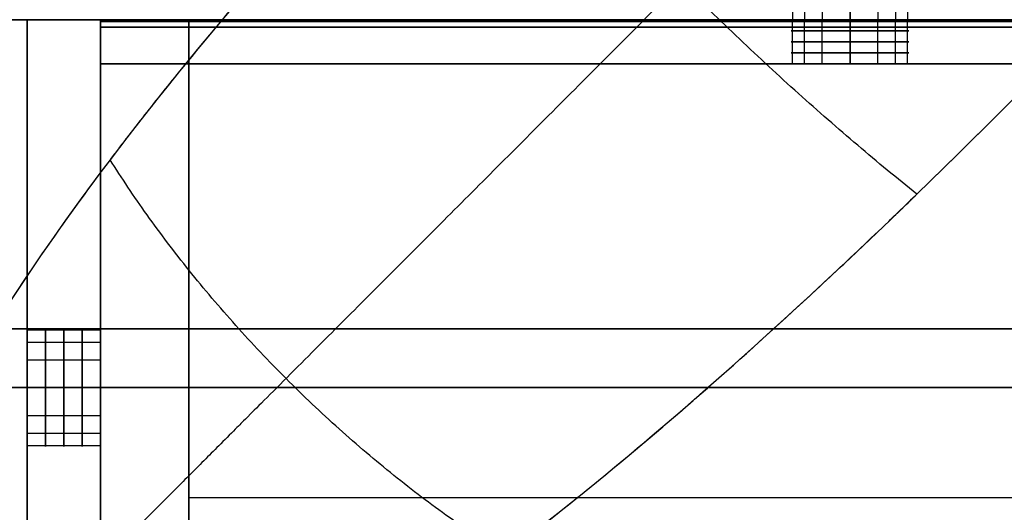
# Model space of a CAD drawing. Header units: millimetres. Extents: x -715 to 715, y 0 to 720.
# Tile 8 of 256: x -672 to -605, y 309 to 342. Entities that reach past the tile are written whole.
import ezdxf

# ---------------------------------------------------------------- set-up
doc = ezdxf.new("R2010")
doc.units = ezdxf.units.MM
doc.header["$MEASUREMENT"] = 0
for name, color, linetype in [('IGES LEVEL 11', 7, 'Continuous'), ('IGES LEVEL 16', 7, 'Continuous'), ('IGES LEVEL 25', 7, 'Continuous'), ('IGES LEVEL 27', 7, 'Continuous'), ('IGES LEVEL 28', 7, 'Continuous'), ('IGES LEVEL 31', 7, 'Continuous'), ('IGES LEVEL 41', 7, 'Continuous'), ('IGES LEVEL 46', 7, 'Continuous')]:
    doc.layers.add(name, color=color, linetype=linetype)

msp = doc.modelspace()

# ---------------------------------------------------------------- linework, layer by layer
at = {"layer": 'IGES LEVEL 11', "extrusion": (1, 0, 0)}
for centre, start, end in [((317, -250, -671), 270, 90), ((317, 250, -671), 270, 90), ((317, -250, -666), 270, 90), ((317, 250, -666), 270, 90), ((317, -250, -671), 90, 270), ((317, 250, -671), 90, 270), ((317, -250, -666), 90, 270), ((317, 250, -666), 90, 270)]:
    msp.add_arc(centre, 4, start, end, dxfattribs=at)
at = {"layer": 'IGES LEVEL 11', "color": 255, "extrusion": (1, 0, 0)}
for centre, start, end in [((317, 250, -671), 270, 90), ((317, -250, -671), 270, 90), ((317, 250, -669.75), 270, 90), ((317, -250, -669.75), 270, 90), ((317, 250, -668.5), 270, 90), ((317, -250, -668.5), 270, 90), ((317, 250, -667.25), 270, 90), ((317, -250, -667.25), 270, 90), ((317, 250, -666), 270, 90), ((317, -250, -666), 270, 90), ((317, 250, -666), 270, 90), ((317, -250, -666), 270, 90), ((317, -250, -671), 90, 270), ((317, 250, -671), 90, 270), ((317, -250, -669.75), 90, 270), ((317, 250, -669.75), 90, 270), ((317, -250, -668.5), 90, 270), ((317, 250, -668.5), 90, 270), ((317, -250, -667.25), 90, 270), ((317, 250, -667.25), 90, 270), ((317, 250, -666), 90, 270), ((317, -250, -666), 90, 270), ((317, -250, -666), 90, 270), ((317, 250, -666), 90, 270)]:
    msp.add_arc(centre, 4, start, end, dxfattribs=at)
at = {"layer": 'IGES LEVEL 11'}
for points in [[(-698.235, 342, -319.941), (-684.618, 342, -306.921), (-671, 342, -293.901)], [(-671, 342, 293.901), (-684.618, 342, 306.921), (-698.235, 342, 319.941)], [(-666, 342, 296.038), (-680.39, 342, 309.797), (-694.78, 342, 323.555)], [(-694.78, 342, -323.555), (-680.39, 342, -309.797), (-666, 342, -296.038)], [(-671, 342, -293.901), (-671, 342), (-671, 342, 293.901)], [(-671, 292, -293.901), (-671, 317, -293.901), (-671, 342, -293.901)], [(-671, 292, 293.901), (-671, 317, 293.901), (-671, 342, 293.901)], [(-666, 342, 296.038), (-666, 317, 296.038), (-666, 292, 296.038)], [(-666, 342, -296.038), (-666, 342), (-666, 342, 296.038)], [(-666, 342, -296.038), (-666, 317, -296.038), (-666, 292, -296.038)], [(-666, 317, -246), (-668.5, 317, -246), (-671, 317, -246)], [(-671, 317, -254), (-668.5, 317, -254), (-666, 317, -254)], [(-666, 317, 254), (-668.5, 317, 254), (-671, 317, 254)], [(-671, 317, 246), (-668.5, 317, 246), (-666, 317, 246)]]:
    msp.add_open_spline(points, degree=2, dxfattribs=at)
at = {"layer": 'IGES LEVEL 11', "color": 255}
for points in [[(-671, 342, 293.901), (-684.618, 342, 306.921), (-698.235, 342, 319.941)], [(-698.235, 342, -319.941), (-684.618, 342, -306.921), (-671, 342, -293.901)], [(-698.235, 342, -319.941), (-684.618, 342, -306.921), (-671, 342, -293.901)], [(-671, 342, 293.901), (-684.618, 342, 306.921), (-698.235, 342, 319.941)], [(-694.78, 342, 323.555), (-680.39, 342, 309.797), (-666, 342, 296.038)], [(-666, 342, -296.038), (-680.39, 342, -309.797), (-694.78, 342, -323.555)], [(-666, 342, 296.038), (-680.39, 342, 309.797), (-694.78, 342, 323.555)], [(-694.78, 342, -323.555), (-680.39, 342, -309.797), (-666, 342, -296.038)], [(-671, 342, -293.901), (-671, 342), (-671, 342, 293.901)], [(-671, 342), (-668.5, 342), (-666, 342)], [(-671, 342, -293.901), (-671, 317, -293.901), (-671, 292, -293.901)], [(-671, 292, -293.901), (-671, 317, -293.901), (-671, 342, -293.901)], [(-671, 342, -293.901), (-671, 342), (-671, 342, 293.901)], [(-671, 342, 293.901), (-671, 317, 293.901), (-671, 292, 293.901)], [(-671, 292), (-671, 317), (-671, 342)], [(-671, 292, 293.901), (-671, 317, 293.901), (-671, 342, 293.901)], [(-666, 342, 296.038), (-666, 342), (-666, 342, -296.038)], [(-666, 292, 296.038), (-666, 317, 296.038), (-666, 342, 296.038)], [(-666, 292, -296.038), (-666, 317, -296.038), (-666, 342, -296.038)], [(-666, 342, -296.038), (-666, 342), (-666, 342, 296.038)], [(-666, 342, 296.038), (-666, 317, 296.038), (-666, 292, 296.038)], [(-666, 292), (-666, 317), (-666, 342)], [(-666, 342, -296.038), (-666, 317, -296.038), (-666, 292, -296.038)], [(-671, 320.923, 250.78), (-668.5, 320.923, 250.78), (-666, 320.923, 250.78)], [(-671, 320.923, -249.22), (-668.5, 320.923, -249.22), (-666, 320.923, -249.22)], [(-671, 320.092, 247.462), (-668.5, 320.092, 247.462), (-666, 320.092, 247.462)], [(-671, 320.092, -252.538), (-668.5, 320.092, -252.538), (-666, 320.092, -252.538)], [(-671, 318.886, 253.528), (-668.5, 318.886, 253.528), (-666, 318.886, 253.528)], [(-671, 318.886, -246.472), (-668.5, 318.886, -246.472), (-666, 318.886, -246.472)], [(-671, 317, -293.901), (-684.618, 317, -306.921), (-698.235, 317, -319.941)], [(-698.235, 317, 319.941), (-684.618, 317, 306.921), (-671, 317, 293.901)], [(-694.78, 317, 323.555), (-680.39, 317, 309.797), (-666, 317, 296.038)], [(-666, 317, -296.038), (-680.39, 317, -309.797), (-694.78, 317, -323.555)], [(-671, 317, 254), (-668.5, 317, 254), (-666, 317, 254)], [(-666, 317, 246), (-668.5, 317, 246), (-671, 317, 246)], [(-671, 317, -246), (-668.5, 317, -246), (-666, 317, -246)], [(-666, 317, -254), (-668.5, 317, -254), (-671, 317, -254)], [(-671, 317, 293.901), (-671, 317, 273.95), (-671, 317, 254)], [(-671, 317, 246), (-671, 317), (-671, 317, -246)], [(-671, 317, -254), (-671, 317, -273.95), (-671, 317, -293.901)], [(-671, 317, -254), (-668.5, 317, -254), (-666, 317, -254)], [(-666, 317, -246), (-668.5, 317, -246), (-671, 317, -246)], [(-671, 317, 246), (-668.5, 317, 246), (-666, 317, 246)], [(-666, 317, 254), (-668.5, 317, 254), (-671, 317, 254)], [(-666, 317, 296.038), (-666, 317, 275.019), (-666, 317, 254)], [(-666, 317, 246), (-666, 317), (-666, 317, -246)], [(-666, 317, -254), (-666, 317, -275.019), (-666, 317, -296.038)], [(-671, 315.114, -246.472), (-668.5, 315.114, -246.472), (-666, 315.114, -246.472)], [(-671, 315.114, 253.528), (-668.5, 315.114, 253.528), (-666, 315.114, 253.528)], [(-671, 313.908, -252.538), (-668.5, 313.908, -252.538), (-666, 313.908, -252.538)], [(-671, 313.908, 247.462), (-668.5, 313.908, 247.462), (-666, 313.908, 247.462)], [(-671, 313.077, -249.22), (-668.5, 313.077, -249.22), (-666, 313.077, -249.22)], [(-671, 313.077, 250.78), (-668.5, 313.077, 250.78), (-666, 313.077, 250.78)]]:
    msp.add_open_spline(points, degree=2, dxfattribs=at)
for points, knots in [([(-671, 317, 254), (-671, 317.712, 254), (-671, 318.41, 253.811), (-671, 319.412, 253.222), (-671, 319.74, 252.949), (-671, 320.657, 251.882), (-671, 321, 250.956), (-671, 321, 249.043), (-671, 320.657, 248.117), (-671, 319.739, 247.051), (-671, 319.412, 246.777), (-671, 318.41, 246.189), (-671, 317.712, 246), (-671, 317, 246)], [1, 1, 1, 1, 1.168072, 1.168072, 1.274315, 1.274315, 1.500004, 1.500004, 1.725856, 1.725856, 1.831958, 1.831958, 2, 2, 2, 2]), ([(-671, 317, -246), (-671, 317.71, -246), (-671, 318.414, -246.192), (-671, 319.404, -246.773), (-671, 319.747, -247.059), (-671, 320.65, -248.11), (-671, 321, -249.05), (-671, 321, -250.95), (-671, 320.649, -251.891), (-671, 319.746, -252.941), (-671, 319.403, -253.228), (-671, 318.414, -253.808), (-671, 317.71, -254), (-671, 317, -254)], [1, 1, 1, 1, 1.168906, 1.168906, 1.274021, 1.274021, 1.5, 1.5, 1.726139, 1.726139, 1.83112, 1.83112, 2, 2, 2, 2]), ([(-671, 317, 246), (-671, 316.288, 246), (-671, 315.59, 246.189), (-671, 314.588, 246.778), (-671, 314.26, 247.051), (-671, 313.343, 248.118), (-671, 313, 249.044), (-671, 313, 250.957), (-671, 313.343, 251.883), (-671, 314.261, 252.949), (-671, 314.588, 253.223), (-671, 315.59, 253.811), (-671, 316.288, 254), (-671, 317, 254)], [0, 0, 0, 0, 0.168072, 0.168072, 0.274315, 0.274315, 0.500004, 0.500004, 0.725856, 0.725856, 0.831958, 0.831958, 1, 1, 1, 1]), ([(-671, 317, -254), (-671, 316.288, -254), (-671, 315.59, -253.811), (-671, 314.588, -253.222), (-671, 314.26, -252.949), (-671, 313.343, -251.882), (-671, 313, -250.956), (-671, 313, -249.043), (-671, 313.343, -248.117), (-671, 314.261, -247.051), (-671, 314.588, -246.777), (-671, 315.59, -246.189), (-671, 316.288, -246), (-671, 317, -246)], [0, 0, 0, 0, 0.168072, 0.168072, 0.274315, 0.274315, 0.500004, 0.500004, 0.725856, 0.725856, 0.831958, 0.831958, 1, 1, 1, 1])]:
    msp.add_open_spline(points, degree=3, knots=knots, dxfattribs=at)
at = {"layer": 'IGES LEVEL 16', "extrusion": (1, 0, 0)}
for centre, start, end in [((341.5, -276.5, -666), 0, 90), ((341.5, -295.5, -666), 270, 0)]:
    msp.add_arc(centre, 0.5, start, end, dxfattribs=at)
at = {"layer": 'IGES LEVEL 16', "color": 255, "extrusion": (1, 0, 0)}
for centre, start, end in [((341.5, -276.5, -666), 0, 90), ((341.5, -295.5, -666), 270, 0), ((341.5, -295.5, -666), 270, 0), ((341.5, -276.5, -666), 0, 90)]:
    msp.add_arc(centre, 0.5, start, end, dxfattribs=at)
at = {"layer": 'IGES LEVEL 16', "extrusion": (0, 1, 0)}
for centre, start, end in [((615, -286, 342), 270, 90), ((615, -286, 342), 90, 270), ((615, -286, 339), 270, 90), ((615, -286, 339), 90, 270)]:
    msp.add_arc(centre, 4, start, end, dxfattribs=at)
at = {"layer": 'IGES LEVEL 16', "color": 255, "extrusion": (0, 1, 0)}
for centre, start, end in [((615, -286, 342), 270, 90), ((615, -286, 342), 90, 270), ((615, -286, 341.25), 270, 90), ((615, -286, 341.25), 90, 270), ((615, -286, 340.5), 270, 90), ((615, -286, 340.5), 90, 270), ((615, -286, 339.75), 270, 90), ((615, -286, 339.75), 90, 270), ((615, -286, 339), 270, 90), ((615, -286, 339), 270, 90), ((615, -286, 339), 90, 270), ((615, -286, 339), 90, 270)]:
    msp.add_arc(centre, 4, start, end, dxfattribs=at)
at = {"layer": 'IGES LEVEL 16'}
for points in [[(666, 342, -276.5), (0, 342, -276.5), (-666, 342, -276.5)], [(-666, 342, -295.5), (0, 342, -295.5), (666, 342, -295.5)], [(-666, 342, -295.5), (-666, 342, -286), (-666, 342, -276.5)], [(-615, 342, -290), (-615, 340.5, -290), (-615, 339, -290)], [(-615, 339, -282), (-615, 340.5, -282), (-615, 342, -282)], [(-666, 341.5, -276), (0, 341.5, -276), (666, 341.5, -276)], [(666, 341.5, -296), (0, 341.5, -296), (-666, 341.5, -296)], [(-666, 341.5, -276), (-666, 317, -276), (-666, 292.5, -276)], [(-666, 292.5, -296), (-666, 317, -296), (-666, 341.5, -296)], [(666, 339, -293), (0, 339, -293), (-666, 339, -293)], [(-666, 339, -279), (0, 339, -279), (666, 339, -279)], [(-666, 295, -279), (-666, 317, -279), (-666, 339, -279)], [(-666, 339, -293), (-666, 317, -293), (-666, 295, -293)], [(-666, 339, -279), (-666, 339, -286), (-666, 339, -293)]]:
    msp.add_open_spline(points, degree=2, dxfattribs=at)
at = {"layer": 'IGES LEVEL 16', "color": 255}
for points in [[(666, 342, -276.5), (0, 342, -276.5), (-666, 342, -276.5)], [(-666, 342, -276.5), (-666, 342, -286), (-666, 342, -295.5)], [(-666, 342, -295.5), (0, 342, -295.5), (666, 342, -295.5)], [(666, 342, -276.5), (0, 342, -276.5), (-666, 342, -276.5)], [(-666, 342, -286), (-642.5, 342, -286), (-619, 342, -286)], [(-666, 342, -295.5), (0, 342, -295.5), (666, 342, -295.5)], [(-666, 342, -295.5), (-666, 342, -286), (-666, 342, -276.5)], [(-666, 339, -286), (-666, 340.5, -286), (-666, 342, -286)], [(666, 341.887, -276.183), (0, 341.887, -276.183), (-666, 341.887, -276.183)], [(666, 341.854, -295.854), (0, 341.854, -295.854), (-666, 341.854, -295.854)], [(-618.923, 339, -286.78), (-618.923, 340.5, -286.78), (-618.923, 342, -286.78)], [(-618.092, 339, -283.462), (-618.092, 340.5, -283.462), (-618.092, 342, -283.462)], [(-616.886, 339, -289.528), (-616.886, 340.5, -289.528), (-616.886, 342, -289.528)], [(-615, 339, -290), (-615, 340.5, -290), (-615, 342, -290)], [(-615, 342, -282), (-615, 340.5, -282), (-615, 339, -282)], [(-615, 339, -282), (-615, 340.5, -282), (-615, 342, -282)], [(-615, 342, -290), (-615, 340.5, -290), (-615, 339, -290)], [(-613.114, 339, -289.528), (-613.114, 340.5, -289.528), (-613.114, 342, -289.528)], [(-611.908, 339, -283.462), (-611.908, 340.5, -283.462), (-611.908, 342, -283.462)], [(-611.077, 339, -286.78), (-611.077, 340.5, -286.78), (-611.077, 342, -286.78)], [(-611, 342, -286), (-350, 342, -286), (-89, 342, -286)], [(-666, 292.5, -276), (-666, 317, -276), (-666, 341.5, -276)], [(-666, 341.5, -276), (0, 341.5, -276), (666, 341.5, -276)], [(-666, 341.5, -276), (0, 341.5, -276), (666, 341.5, -276)], [(666, 341.5, -296), (0, 341.5, -296), (-666, 341.5, -296)], [(-666, 341.5, -296), (-666, 317, -296), (-666, 292.5, -296)], [(666, 341.5, -296), (0, 341.5, -296), (-666, 341.5, -296)], [(-666, 292.5, -296), (-666, 317, -296), (-666, 341.5, -296)], [(-666, 341.5, -276), (-666, 317, -276), (-666, 292.5, -276)], [(-666, 339, -279), (-666, 339, -286), (-666, 339, -293)], [(-666, 339, -293), (0, 339, -293), (666, 339, -293)], [(666, 339, -279), (0, 339, -279), (-666, 339, -279)], [(-666, 339, -286), (-642.5, 339, -286), (-619, 339, -286)], [(-666, 339, -293), (-666, 317, -293), (-666, 295, -293)], [(666, 339, -293), (0, 339, -293), (-666, 339, -293)], [(-666, 295, -279), (-666, 317, -279), (-666, 339, -279)], [(-666, 339, -279), (0, 339, -279), (666, 339, -279)], [(-666, 339, -279), (-666, 339, -286), (-666, 339, -293)], [(-666, 339, -293), (-666, 317, -293), (-666, 295, -293)], [(-666, 295, -279), (-666, 317, -279), (-666, 339, -279)], [(-611, 339, -286), (-350, 339, -286), (-89, 339, -286)], [(-666, 317, -293), (-635, 317, -293), (-604, 317, -293)], [(-604, 317, -279), (-635, 317, -279), (-666, 317, -279)], [(-666, 317, -276), (-635, 317, -276), (-604, 317, -276)], [(-666, 317, -296), (-635, 317, -296), (-604, 317, -296)], [(-666, 317, -276), (-666, 317, -277.5), (-666, 317, -279)], [(-666, 317, -293), (-666, 317, -294.5), (-666, 317, -296)]]:
    msp.add_open_spline(points, degree=2, dxfattribs=at)
for points, knots in [([(-615, 342, -290), (-615.973, 342, -290), (-616.913, 342, -289.645), (-617.976, 342, -288.709), (-618.242, 342, -288.384), (-618.815, 342, -287.392), (-619, 342, -286.703), (-619, 342, -285.297), (-618.816, 342, -284.608), (-618.242, 342, -283.616), (-617.976, 342, -283.291), (-616.913, 342, -282.355), (-615.973, 342, -282), (-615, 342, -282)], [0, 0, 0, 0, 0.229647, 0.229647, 0.334075, 0.334075, 0.499996, 0.499996, 0.665856, 0.665856, 0.77038, 0.77038, 1, 1, 1, 1]), ([(-615, 342, -282), (-614.027, 342, -282), (-613.087, 342, -282.355), (-612.024, 342, -283.291), (-611.758, 342, -283.616), (-611.185, 342, -284.608), (-611, 342, -285.297), (-611, 342, -286.703), (-611.184, 342, -287.392), (-611.758, 342, -288.384), (-612.024, 342, -288.709), (-613.087, 342, -289.645), (-614.027, 342, -290), (-615, 342, -290)], [1, 1, 1, 1, 1.229648, 1.229648, 1.334075, 1.334075, 1.499996, 1.499996, 1.665856, 1.665856, 1.77038, 1.77038, 2, 2, 2, 2])]:
    msp.add_open_spline(points, degree=3, knots=knots, dxfattribs=at)
at = {"layer": 'IGES LEVEL 25', "extrusion": (1, 0, 0)}
for centre, start, end in [((341.5, 295.5, -666), 0, 90), ((341.5, 276.5, -666), 270, 0)]:
    msp.add_arc(centre, 0.5, start, end, dxfattribs=at)
at = {"layer": 'IGES LEVEL 25', "color": 255, "extrusion": (1, 0, 0)}
for centre, start, end in [((341.5, 295.5, -666), 0, 90), ((341.5, 276.5, -666), 270, 0), ((341.5, 276.5, -666), 270, 0), ((341.5, 295.5, -666), 0, 90)]:
    msp.add_arc(centre, 0.5, start, end, dxfattribs=at)
at = {"layer": 'IGES LEVEL 25', "extrusion": (0, 1, 0)}
for centre, start, end in [((615, 286, 342), 270, 90), ((615, 286, 342), 90, 270), ((615, 286, 339), 270, 90), ((615, 286, 339), 90, 270)]:
    msp.add_arc(centre, 4, start, end, dxfattribs=at)
at = {"layer": 'IGES LEVEL 25', "color": 255, "extrusion": (0, 1, 0)}
for centre, start, end in [((615, 286, 342), 270, 90), ((615, 286, 342), 90, 270), ((615, 286, 341.25), 270, 90), ((615, 286, 341.25), 90, 270), ((615, 286, 340.5), 270, 90), ((615, 286, 340.5), 90, 270), ((615, 286, 339.75), 270, 90), ((615, 286, 339.75), 90, 270), ((615, 286, 339), 270, 90), ((615, 286, 339), 270, 90), ((615, 286, 339), 90, 270), ((615, 286, 339), 90, 270)]:
    msp.add_arc(centre, 4, start, end, dxfattribs=at)
at = {"layer": 'IGES LEVEL 25'}
for points in [[(666, 342, 295.5), (0, 342, 295.5), (-666, 342, 295.5)], [(-666, 342, 276.5), (0, 342, 276.5), (666, 342, 276.5)], [(-666, 342, 276.5), (-666, 342, 286), (-666, 342, 295.5)], [(-615, 342, 282), (-615, 340.5, 282), (-615, 339, 282)], [(-615, 339, 290), (-615, 340.5, 290), (-615, 342, 290)], [(-666, 341.5, 296), (0, 341.5, 296), (666, 341.5, 296)], [(666, 341.5, 276), (0, 341.5, 276), (-666, 341.5, 276)], [(-666, 341.5, 296), (-666, 317, 296), (-666, 292.5, 296)], [(-666, 292.5, 276), (-666, 317, 276), (-666, 341.5, 276)], [(666, 339, 279), (0, 339, 279), (-666, 339, 279)], [(-666, 339, 293), (0, 339, 293), (666, 339, 293)], [(-666, 295, 293), (-666, 317, 293), (-666, 339, 293)], [(-666, 339, 279), (-666, 317, 279), (-666, 295, 279)], [(-666, 339, 293), (-666, 339, 286), (-666, 339, 279)]]:
    msp.add_open_spline(points, degree=2, dxfattribs=at)
at = {"layer": 'IGES LEVEL 25', "color": 255}
for points in [[(666, 342, 295.5), (0, 342, 295.5), (-666, 342, 295.5)], [(-666, 342, 295.5), (-666, 342, 286), (-666, 342, 276.5)], [(-666, 342, 276.5), (0, 342, 276.5), (666, 342, 276.5)], [(666, 342, 295.5), (0, 342, 295.5), (-666, 342, 295.5)], [(-666, 342, 286), (-642.5, 342, 286), (-619, 342, 286)], [(-666, 342, 276.5), (0, 342, 276.5), (666, 342, 276.5)], [(-666, 342, 276.5), (-666, 342, 286), (-666, 342, 295.5)], [(-666, 339, 286), (-666, 340.5, 286), (-666, 342, 286)], [(666, 341.887, 295.817), (0, 341.887, 295.817), (-666, 341.887, 295.817)], [(666, 341.854, 276.146), (0, 341.854, 276.146), (-666, 341.854, 276.146)], [(-618.923, 339, 285.22), (-618.923, 340.5, 285.22), (-618.923, 342, 285.22)], [(-618.092, 339, 288.538), (-618.092, 340.5, 288.538), (-618.092, 342, 288.538)], [(-616.886, 339, 282.472), (-616.886, 340.5, 282.472), (-616.886, 342, 282.472)], [(-615, 339, 282), (-615, 340.5, 282), (-615, 342, 282)], [(-615, 342, 290), (-615, 340.5, 290), (-615, 339, 290)], [(-615, 339, 290), (-615, 340.5, 290), (-615, 342, 290)], [(-615, 342, 282), (-615, 340.5, 282), (-615, 339, 282)], [(-613.114, 339, 282.472), (-613.114, 340.5, 282.472), (-613.114, 342, 282.472)], [(-611.908, 339, 288.538), (-611.908, 340.5, 288.538), (-611.908, 342, 288.538)], [(-611.077, 339, 285.22), (-611.077, 340.5, 285.22), (-611.077, 342, 285.22)], [(-611, 342, 286), (-350, 342, 286), (-89, 342, 286)], [(-666, 292.5, 296), (-666, 317, 296), (-666, 341.5, 296)], [(-666, 341.5, 296), (0, 341.5, 296), (666, 341.5, 296)], [(-666, 341.5, 296), (0, 341.5, 296), (666, 341.5, 296)], [(666, 341.5, 276), (0, 341.5, 276), (-666, 341.5, 276)], [(666, 341.5, 276), (0, 341.5, 276), (-666, 341.5, 276)], [(-666, 341.5, 276), (-666, 317, 276), (-666, 292.5, 276)], [(-666, 292.5, 276), (-666, 317, 276), (-666, 341.5, 276)], [(-666, 341.5, 296), (-666, 317, 296), (-666, 292.5, 296)], [(-666, 339, 293), (-666, 339, 286), (-666, 339, 279)], [(-666, 339, 279), (0, 339, 279), (666, 339, 279)], [(666, 339, 293), (0, 339, 293), (-666, 339, 293)], [(-666, 339, 286), (-642.5, 339, 286), (-619, 339, 286)], [(666, 339, 279), (0, 339, 279), (-666, 339, 279)], [(-666, 339, 279), (-666, 317, 279), (-666, 295, 279)], [(-666, 295, 293), (-666, 317, 293), (-666, 339, 293)], [(-666, 339, 293), (0, 339, 293), (666, 339, 293)], [(-666, 339, 293), (-666, 339, 286), (-666, 339, 279)], [(-666, 339, 279), (-666, 317, 279), (-666, 295, 279)], [(-666, 295, 293), (-666, 317, 293), (-666, 339, 293)], [(-611, 339, 286), (-350, 339, 286), (-89, 339, 286)], [(-666, 317, 279), (0, 317, 279), (666, 317, 279)], [(666, 317, 293), (0, 317, 293), (-666, 317, 293)], [(666, 317, 296), (0, 317, 296), (-666, 317, 296)], [(-666, 317, 276), (0, 317, 276), (666, 317, 276)], [(-666, 317, 296), (-666, 317, 294.5), (-666, 317, 293)], [(-666, 317, 279), (-666, 317, 277.5), (-666, 317, 276)]]:
    msp.add_open_spline(points, degree=2, dxfattribs=at)
for points, knots in [([(-615, 342, 282), (-615.973, 342, 282), (-616.913, 342, 282.355), (-617.976, 342, 283.291), (-618.242, 342, 283.616), (-618.815, 342, 284.608), (-619, 342, 285.297), (-619, 342, 286.703), (-618.816, 342, 287.392), (-618.242, 342, 288.384), (-617.976, 342, 288.709), (-616.913, 342, 289.645), (-615.973, 342, 290), (-615, 342, 290)], [0, 0, 0, 0, 0.229647, 0.229647, 0.334075, 0.334075, 0.499996, 0.499996, 0.665856, 0.665856, 0.77038, 0.77038, 1, 1, 1, 1]), ([(-615, 342, 290), (-614.027, 342, 290), (-613.087, 342, 289.645), (-612.024, 342, 288.709), (-611.758, 342, 288.384), (-611.185, 342, 287.392), (-611, 342, 286.703), (-611, 342, 285.297), (-611.184, 342, 284.608), (-611.758, 342, 283.616), (-612.024, 342, 283.291), (-613.087, 342, 282.355), (-614.027, 342, 282), (-615, 342, 282)], [1, 1, 1, 1, 1.229648, 1.229648, 1.334075, 1.334075, 1.499996, 1.499996, 1.665856, 1.665856, 1.77038, 1.77038, 2, 2, 2, 2])]:
    msp.add_open_spline(points, degree=3, knots=knots, dxfattribs=at)
at = {"layer": 'IGES LEVEL 27', "extrusion": (0, 1, 0)}
for centre, start, end in [((615, -286, 342), 270, 90), ((615, 286, 342), 270, 90), ((615, -286, 342), 90, 270), ((615, 286, 342), 90, 270)]:
    msp.add_arc(centre, 4, start, end, dxfattribs=at)
at = {"layer": 'IGES LEVEL 27', "color": 255, "extrusion": (0, 1, 0)}
for centre, start, end in [((615, 286, 342), 270, 90), ((615, -286, 342), 270, 90), ((615, -286, 342), 270, 90), ((615, 286, 342), 270, 90), ((615, 286, 342), 90, 270), ((615, -286, 342), 90, 270), ((615, 286, 342), 90, 270), ((615, -286, 342), 90, 270)]:
    msp.add_arc(centre, 4, start, end, dxfattribs=at)
at = {"layer": 'IGES LEVEL 27', "color": 255}
for points in [[(-618.923, 360, -285.22), (-618.923, 351, -285.22), (-618.923, 342, -285.22)], [(-618.923, 360, 286.78), (-618.923, 351, 286.78), (-618.923, 342, 286.78)], [(-618.092, 360, -288.538), (-618.092, 351, -288.538), (-618.092, 342, -288.538)], [(-618.092, 360, 283.462), (-618.092, 351, 283.462), (-618.092, 342, 283.462)], [(-616.886, 360, -282.472), (-616.886, 351, -282.472), (-616.886, 342, -282.472)], [(-616.886, 360, 289.528), (-616.886, 351, 289.528), (-616.886, 342, 289.528)], [(-615, 360, 290), (-615, 351, 290), (-615, 342, 290)], [(-615, 342, 282), (-615, 351, 282), (-615, 360, 282)], [(-615, 360, -282), (-615, 351, -282), (-615, 342, -282)], [(-615, 342, -290), (-615, 351, -290), (-615, 360, -290)], [(-615, 360, -290), (-615, 351, -290), (-615, 342, -290)], [(-615, 342, -282), (-615, 351, -282), (-615, 360, -282)], [(-615, 360, 282), (-615, 351, 282), (-615, 342, 282)], [(-615, 342, 290), (-615, 351, 290), (-615, 360, 290)], [(-613.114, 360, 289.528), (-613.114, 351, 289.528), (-613.114, 342, 289.528)], [(-613.114, 360, -282.472), (-613.114, 351, -282.472), (-613.114, 342, -282.472)], [(-611.908, 360, 283.462), (-611.908, 351, 283.462), (-611.908, 342, 283.462)], [(-611.908, 360, -288.538), (-611.908, 351, -288.538), (-611.908, 342, -288.538)], [(-611.077, 360, 286.78), (-611.077, 351, 286.78), (-611.077, 342, 286.78)], [(-611.077, 360, -285.22), (-611.077, 351, -285.22), (-611.077, 342, -285.22)], [(-690, 342, -315), (0, 342, -315), (690, 342, -315)], [(690, 342, 315), (0, 342, 315), (-690, 342, 315)], [(-690, 342, -315), (0, 342, -315), (690, 342, -315)], [(690, 342, 315), (0, 342, 315), (-690, 342, 315)], [(-690, 342), (-643.75, 342), (-597.5, 342)]]:
    msp.add_open_spline(points, degree=2, dxfattribs=at)
at = {"layer": 'IGES LEVEL 27'}
for points in [[(-615, 342, -282), (-615, 351, -282), (-615, 360, -282)], [(-615, 360, -290), (-615, 351, -290), (-615, 342, -290)], [(-615, 342, 290), (-615, 351, 290), (-615, 360, 290)], [(-615, 360, 282), (-615, 351, 282), (-615, 342, 282)], [(690, 342, 315), (0, 342, 315), (-690, 342, 315)], [(-690, 342, -315), (0, 342, -315), (690, 342, -315)]]:
    msp.add_open_spline(points, degree=2, dxfattribs=at)
at = {"layer": 'IGES LEVEL 28'}
for points in [[(-660, 342, 315), (-660, 342, 306), (-660, 342, 297)], [(-660, 342, 297), (0, 342, 297), (660, 342, 297)], [(-660, 277, 297), (-660, 309.5, 297), (-660, 342, 297)], [(-660, 342, 315), (0, 342, 315), (660, 342, 315)], [(-660, 277, 315), (-660, 309.5, 315), (-660, 342, 315)]]:
    msp.add_open_spline(points, degree=2, dxfattribs=at)
at = {"layer": 'IGES LEVEL 28', "color": 255}
for points in [[(-660, 342, 297), (-660, 342, 306), (-660, 342, 315)], [(-660, 342, 315), (0, 342, 315), (660, 342, 315)], [(660, 342, 297), (0, 342, 297), (-660, 342, 297)], [(-660, 342, 306), (0, 342, 306), (660, 342, 306)], [(-660, 277, 315), (-660, 309.5, 315), (-660, 342, 315)], [(-660, 342, 315), (-660, 342, 306), (-660, 342, 297)], [(-660, 342, 297), (-660, 309.5, 297), (-660, 277, 297)], [(-660, 277, 306), (-660, 309.5, 306), (-660, 342, 306)], [(-660, 277, 297), (-660, 309.5, 297), (-660, 342, 297)], [(-660, 342, 297), (0, 342, 297), (660, 342, 297)], [(-660, 277, 315), (-660, 309.5, 315), (-660, 342, 315)], [(-660, 342, 315), (0, 342, 315), (660, 342, 315)], [(-660, 309.5, 297), (-660, 309.5, 306), (-660, 309.5, 315)], [(660, 309.5, 297), (0, 309.5, 297), (-660, 309.5, 297)], [(660, 309.5, 315), (0, 309.5, 315), (-660, 309.5, 315)]]:
    msp.add_open_spline(points, degree=2, dxfattribs=at)
at = {"layer": 'IGES LEVEL 31'}
for points in [[(-660, 342, -297), (0, 342, -297), (660, 342, -297)], [(-660, 342, -297), (-660, 309.5, -297), (-660, 277, -297)], [(-660, 342, -315), (-660, 342, -306), (-660, 342, -297)], [(-660, 342, -315), (0, 342, -315), (660, 342, -315)], [(-660, 277, -315), (-660, 309.5, -315), (-660, 342, -315)]]:
    msp.add_open_spline(points, degree=2, dxfattribs=at)
at = {"layer": 'IGES LEVEL 31', "color": 255}
for points in [[(-660, 342, -315), (-660, 342, -306), (-660, 342, -297)], [(-660, 342, -297), (0, 342, -297), (660, 342, -297)], [(660, 342, -315), (0, 342, -315), (-660, 342, -315)], [(-660, 342, -306), (0, 342, -306), (660, 342, -306)], [(-660, 277, -297), (-660, 309.5, -297), (-660, 342, -297)], [(-660, 342, -297), (0, 342, -297), (660, 342, -297)], [(-660, 277, -315), (-660, 309.5, -315), (-660, 342, -315)], [(-660, 342, -315), (-660, 342, -306), (-660, 342, -297)], [(-660, 342, -297), (-660, 309.5, -297), (-660, 277, -297)], [(-660, 277, -306), (-660, 309.5, -306), (-660, 342, -306)], [(-660, 277, -315), (-660, 309.5, -315), (-660, 342, -315)], [(-660, 342, -315), (0, 342, -315), (660, 342, -315)], [(660, 309.5, -297), (0, 309.5, -297), (-660, 309.5, -297)], [(-660, 309.5, -297), (-660, 309.5, -306), (-660, 309.5, -315)], [(660, 309.5, -315), (0, 309.5, -315), (-660, 309.5, -315)]]:
    msp.add_open_spline(points, degree=2, dxfattribs=at)
at = {"layer": 'IGES LEVEL 41', "color": 253}
for points in [[(-691, 321, 335), (-348.064, 321, 335), (-5.129, 321, 335)], [(-5.129, 321, -335), (-348.064, 321, -335), (-691, 321, -335)]]:
    msp.add_open_spline(points, degree=2, dxfattribs=at)
at = {"layer": 'IGES LEVEL 46'}
for points, knots in [([(-504, 467, -223), (-506.249, 466.041, -223), (-508.907, 464.783, -223.031), (-513.587, 462.368, -223.178), (-515.263, 461.474, -223.244), (-517.959, 459.977, -223.375), (-518.889, 459.452, -223.425), (-520.329, 458.623, -223.508), (-520.817, 458.339, -223.538), (-521.561, 457.903, -223.584), (-521.936, 457.682, -223.608), (-522.379, 457.419, -223.637), (-522.601, 457.286, -223.652), (-522.697, 457.229, -223.659), (-522.761, 457.191, -223.663), (-522.806, 457.164, -223.666), (-525.221, 455.72, -223.829), (-527.887, 454.069, -224.035), (-532.315, 451.221, -224.44), (-533.862, 450.21, -224.591), (-536.293, 448.594, -224.845), (-537.122, 448.039, -224.935), (-538.392, 447.181, -225.077), (-539.034, 446.745, -225.149), (-539.795, 446.225, -225.238), (-540.179, 445.962, -225.283), (-540.372, 445.83, -225.306), (-540.454, 445.773, -225.316), (-540.509, 445.735, -225.322), (-540.548, 445.709, -225.327), (-544.896, 442.72, -225.844), (-549.988, 439.092, -226.524), (-558.805, 432.538, -227.938), (-561.939, 430.167, -228.476), (-566.93, 426.314, -229.405), (-568.641, 424.981, -229.735), (-571.278, 422.904, -230.263), (-572.169, 422.199, -230.445), (-573.523, 421.122, -230.727), (-574.204, 420.579, -230.87), (-575.006, 419.937, -231.04), (-575.409, 419.614, -231.127), (-575.611, 419.452, -231.17), (-575.698, 419.382, -231.189), (-575.755, 419.336, -231.201), (-575.794, 419.305, -231.21), (-585.596, 411.427, -233.326), (-596.218, 402.548, -236.025), (-612.78, 387.768, -241.321), (-618.401, 382.601, -243.295), (-626.851, 374.54, -246.623), (-629.671, 371.802, -247.793), (-633.884, 367.627, -249.648), (-635.286, 366.225, -250.282), (-637.382, 364.106, -251.26), (-638.428, 363.042, -251.755), (-639.645, 361.796, -252.344), (-640.166, 361.26, -252.599), (-640.513, 360.903, -252.77), (-640.695, 360.714, -252.86), (-646.105, 355.128, -255.539), (-650.729, 350.092, -258.131), (-656.817, 343.091, -261.907), (-658.705, 340.849, -263.148), (-661.341, 337.617, -264.968), (-662.186, 336.561, -265.569), (-663.407, 335.01, -266.458), (-664.006, 334.242, -266.9), (-664.587, 333.486, -267.338), (-664.971, 332.984, -267.628), (-665.149, 332.75, -267.764), (-666.946, 330.378, -269.143), (-668.492, 328.243, -270.397), (-670.728, 325.004, -272.318), (-671.459, 323.918, -272.966), (-672.534, 322.28, -273.948), (-672.877, 321.752, -274.265), (-673.624, 320.584, -274.969), (-673.987, 320.01, -275.317), (-675.745, 317.196, -277.029), (-676.977, 315.114, -278.319), (-678.603, 312.222, -280.116), (-679.107, 311.297, -280.692), (-679.812, 309.965, -281.52), (-680.152, 309.312, -281.925), (-680.527, 308.575, -282.381), (-680.683, 308.264, -282.573), (-680.786, 308.058, -282.7), (-680.831, 307.967, -282.756), (-681.792, 306.029, -283.948), (-682.662, 304.232, -285.096), (-683.911, 301.585, -286.859), (-684.318, 300.711, -287.454), (-684.914, 299.414, -288.356), (-685.208, 298.768, -288.809), (-685.544, 298.021, -289.343), (-685.687, 297.702, -289.573), (-685.781, 297.49, -289.726), (-685.825, 297.393, -289.797), (-686.692, 295.443, -291.213), (-687.421, 293.779, -292.517), (-688.401, 291.533, -294.424), (-688.708, 290.827, -295.051), (-689.142, 289.828, -295.978), (-689.352, 289.345, -296.438), (-689.586, 288.807, -296.969), (-689.7, 288.545, -297.233), (-689.749, 288.434, -297.346), (-689.781, 288.361, -297.421), (-689.792, 288.334, -297.448), (-692.401, 282.36, -303.587), (-694, 279.001, -310.376), (-694, 279, -318)], [0, 0, 0, 0, 0.03125, 0.03125, 0.046875, 0.046875, 0.054688, 0.054688, 0.058594, 0.058594, 0.060547, 0.061523, 0.062012, 0.062256, 0.062256, 0.0625, 0.0625, 0.09375, 0.09375, 0.109375, 0.109375, 0.117188, 0.117188, 0.121094, 0.123047, 0.124023, 0.124512, 0.124756, 0.124756, 0.125, 0.125, 0.1875, 0.1875, 0.21875, 0.21875, 0.234375, 0.234375, 0.242188, 0.242188, 0.246094, 0.248047, 0.249023, 0.249512, 0.249756, 0.249756, 0.25, 0.25, 0.375, 0.375, 0.4375, 0.4375, 0.46875, 0.46875, 0.484375, 0.484375, 0.492188, 0.496094, 0.498047, 0.498047, 0.5, 0.5, 0.5625, 0.5625, 0.59375, 0.59375, 0.609375, 0.609375, 0.617188, 0.621094, 0.621094, 0.625, 0.625, 0.65625, 0.65625, 0.671875, 0.671875, 0.679688, 0.679688, 0.6875, 0.6875, 0.71875, 0.71875, 0.734375, 0.734375, 0.742188, 0.746094, 0.748047, 0.748047, 0.75, 0.75, 0.78125, 0.78125, 0.796875, 0.796875, 0.804688, 0.808594, 0.810547, 0.810547, 0.8125, 0.8125, 0.84375, 0.84375, 0.859375, 0.859375, 0.867188, 0.871094, 0.873047, 0.874023, 0.874023, 0.875, 0.875, 1, 1, 1, 1]), ([(-692, 277, -318), (-692, 277, -314.23), (-691.178, 277.394, -310.645), (-688.82, 278.473, -305.526), (-687.846, 278.914, -303.862), (-686.119, 279.686, -301.429), (-685.498, 279.962, -300.628), (-684.502, 280.402, -299.442), (-683.988, 280.629, -298.853), (-683.449, 280.865, -298.269), (-683.085, 281.025, -297.882), (-682.885, 281.112, -297.674), (-681.327, 281.792, -296.072), (-679.874, 282.433, -294.729), (-677.618, 283.425, -292.828), (-676.854, 283.761, -292.213), (-675.691, 284.269, -291.318), (-675.105, 284.525, -290.877), (-674.514, 284.781, -290.446), (-674.119, 284.953, -290.161), (-673.936, 285.032, -290.031), (-672.01, 285.864, -288.672), (-670.271, 286.65, -287.48), (-667.626, 287.898, -285.716), (-666.294, 288.539, -284.841), (-664.725, 289.316, -283.83), (-663.937, 289.712, -283.327), (-663.542, 289.912, -283.076), (-663.373, 289.998, -282.969), (-663.26, 290.055, -282.897), (-663.213, 290.079, -282.868), (-658.907, 292.27, -280.148), (-654.72, 294.66, -277.568), (-648.552, 298.557, -273.841), (-646.514, 299.908, -272.623), (-643.489, 302.008, -270.832), (-641.985, 303.076, -269.945), (-640.244, 304.354, -268.926), (-639.377, 305, -268.42), (-639.007, 305.279, -268.204), (-638.76, 305.465, -268.061), (-638.646, 305.551, -267.995), (-634.249, 308.882, -265.438), (-629.804, 312.516, -262.925), (-622.805, 318.625, -259.161), (-620.417, 320.771, -257.908), (-616.748, 324.158, -256.037), (-615.51, 325.315, -255.414), (-613.631, 327.093, -254.484), (-612.686, 327.992, -254.02), (-611.733, 328.908, -253.557), (-611.095, 329.521, -253.249), (-610.767, 329.839, -253.091), (-600.476, 339.803, -248.155), (-590.392, 350.335, -243.959), (-575.555, 366.811, -238.533), (-570.658, 372.416, -236.869), (-563.442, 380.91, -234.587), (-561.058, 383.756, -233.863), (-557.521, 388.037, -232.829), (-555.763, 390.18, -232.326), (-553.73, 392.683, -231.762), (-552.719, 393.935, -231.486), (-552.214, 394.561, -231.349), (-551.962, 394.874, -231.281), (-551.855, 395.008, -231.252), (-551.783, 395.097, -231.233), (-551.757, 395.13, -231.226), (-545.826, 402.509, -229.633), (-540.341, 409.598, -228.335), (-530.316, 423.118, -226.21), (-525.776, 429.549, -225.384), (-513.71, 447.681, -223.489), (-507.754, 458.194, -223), (-504, 467, -223)], [0, 0, 0, 0, 0.0625, 0.0625, 0.09375, 0.09375, 0.109375, 0.109375, 0.117187, 0.121094, 0.121094, 0.125, 0.125, 0.15625, 0.15625, 0.171875, 0.171875, 0.179687, 0.183594, 0.183594, 0.1875, 0.1875, 0.21875, 0.21875, 0.234375, 0.242187, 0.246094, 0.248047, 0.249023, 0.249023, 0.25, 0.25, 0.3125, 0.3125, 0.34375, 0.34375, 0.359375, 0.367187, 0.371094, 0.373047, 0.373047, 0.375, 0.375, 0.4375, 0.4375, 0.46875, 0.46875, 0.484375, 0.484375, 0.492188, 0.496094, 0.496094, 0.5, 0.5, 0.625, 0.625, 0.6875, 0.6875, 0.71875, 0.71875, 0.734375, 0.742188, 0.746094, 0.748047, 0.749023, 0.749512, 0.749512, 0.75, 0.75, 0.8125, 0.8125, 0.875, 0.875, 1, 1, 1, 1])]:
    msp.add_open_spline(points, degree=3, knots=knots, dxfattribs=at)
at = {"layer": 'IGES LEVEL 46', "color": 253}
for points, knots in [([(-504, 467, -223), (-510.876, 464.069, -223), (-516.852, 460.724, -223.265), (-528.797, 453.582, -224.07), (-534.676, 449.745, -224.629), (-552.342, 437.602, -226.729), (-564.143, 428.668, -228.694), (-599.153, 400.531, -236.252), (-622.023, 379.999, -243.611), (-650.278, 350.818, -257.606), (-658.625, 341.36, -262.758), (-672.072, 323.614, -273.076), (-677.087, 315.324, -278.107), (-684.689, 300.382, -287.544), (-687.474, 293.645, -291.991), (-692.152, 282.93, -303), (-694, 279, -309.829), (-694, 279, -318)], [0, 0, 0, 0, 0.0221749, 0.0221749, 0.0443498, 0.0443498, 0.0886996, 0.0886996, 0.1773991, 0.1773991, 0.2217489, 0.2217489, 0.2660987, 0.2660987, 0.3104485, 0.3104485, 0.3547983, 0.3547983, 0.3547983, 0.3547983]), ([(-504, 467, -223), (-506.249, 466.041, -223), (-508.907, 464.783, -223.031), (-513.587, 462.368, -223.178), (-515.263, 461.474, -223.244), (-517.959, 459.977, -223.375), (-518.889, 459.452, -223.425), (-520.329, 458.623, -223.508), (-520.817, 458.339, -223.538), (-521.561, 457.903, -223.584), (-521.936, 457.682, -223.608), (-522.379, 457.419, -223.637), (-522.601, 457.286, -223.652), (-522.697, 457.229, -223.659), (-522.761, 457.191, -223.663), (-522.806, 457.164, -223.666), (-525.221, 455.72, -223.829), (-527.887, 454.069, -224.035), (-532.315, 451.221, -224.44), (-533.862, 450.21, -224.591), (-536.293, 448.594, -224.845), (-537.122, 448.039, -224.935), (-538.392, 447.181, -225.077), (-539.034, 446.745, -225.149), (-539.795, 446.225, -225.238), (-540.179, 445.962, -225.283), (-540.372, 445.83, -225.306), (-540.454, 445.773, -225.316), (-540.509, 445.735, -225.322), (-540.548, 445.709, -225.327), (-544.896, 442.72, -225.844), (-549.988, 439.092, -226.524), (-558.805, 432.538, -227.938), (-561.939, 430.167, -228.476), (-566.93, 426.314, -229.405), (-568.641, 424.981, -229.735), (-571.278, 422.904, -230.263), (-572.169, 422.199, -230.445), (-573.523, 421.122, -230.727), (-574.204, 420.579, -230.87), (-575.006, 419.937, -231.04), (-575.409, 419.614, -231.127), (-575.611, 419.452, -231.17), (-575.698, 419.382, -231.189), (-575.755, 419.336, -231.201), (-575.794, 419.305, -231.21), (-585.596, 411.427, -233.326), (-596.218, 402.548, -236.025), (-612.78, 387.768, -241.321), (-618.401, 382.601, -243.295), (-626.851, 374.54, -246.623), (-629.671, 371.802, -247.793), (-633.884, 367.627, -249.648), (-635.286, 366.225, -250.282), (-637.382, 364.106, -251.26), (-638.428, 363.042, -251.755), (-639.645, 361.796, -252.344), (-640.166, 361.26, -252.599), (-640.513, 360.903, -252.77), (-640.695, 360.714, -252.86), (-646.105, 355.128, -255.539), (-650.729, 350.092, -258.131), (-656.817, 343.091, -261.907), (-658.705, 340.849, -263.148), (-661.341, 337.617, -264.968), (-662.186, 336.561, -265.569), (-663.407, 335.01, -266.458), (-664.006, 334.242, -266.9), (-664.587, 333.486, -267.338), (-664.971, 332.984, -267.628), (-665.149, 332.75, -267.764), (-666.946, 330.378, -269.143), (-668.492, 328.243, -270.397), (-670.728, 325.004, -272.318), (-671.459, 323.918, -272.966), (-672.534, 322.28, -273.948), (-672.877, 321.752, -274.265), (-673.624, 320.584, -274.969), (-673.987, 320.01, -275.317), (-675.745, 317.196, -277.029), (-676.977, 315.114, -278.319), (-678.603, 312.222, -280.116), (-679.107, 311.297, -280.692), (-679.812, 309.965, -281.52), (-680.152, 309.312, -281.925), (-680.527, 308.575, -282.381), (-680.683, 308.264, -282.573), (-680.786, 308.058, -282.7), (-680.831, 307.967, -282.756), (-681.792, 306.029, -283.948), (-682.662, 304.232, -285.096), (-683.911, 301.585, -286.859), (-684.318, 300.711, -287.454), (-684.914, 299.414, -288.356), (-685.208, 298.768, -288.809), (-685.544, 298.021, -289.343), (-685.687, 297.702, -289.573), (-685.781, 297.49, -289.726), (-685.825, 297.393, -289.797), (-686.692, 295.443, -291.213), (-687.421, 293.779, -292.517), (-688.401, 291.533, -294.424), (-688.708, 290.827, -295.051), (-689.142, 289.828, -295.978), (-689.352, 289.345, -296.438), (-689.586, 288.807, -296.969), (-689.7, 288.545, -297.233), (-689.749, 288.434, -297.346), (-689.781, 288.361, -297.421), (-689.792, 288.334, -297.448), (-692.401, 282.36, -303.587), (-694, 279.001, -310.376), (-694, 279, -318)], [2, 2, 2, 2, 2.03125, 2.03125, 2.046875, 2.046875, 2.054688, 2.054688, 2.058594, 2.058594, 2.060547, 2.061523, 2.062012, 2.062256, 2.062256, 2.0625, 2.0625, 2.09375, 2.09375, 2.109375, 2.109375, 2.117188, 2.117188, 2.121094, 2.123047, 2.124023, 2.124512, 2.124756, 2.124756, 2.125, 2.125, 2.1875, 2.1875, 2.21875, 2.21875, 2.234375, 2.234375, 2.242188, 2.242188, 2.246094, 2.248047, 2.249023, 2.249512, 2.249756, 2.249756, 2.25, 2.25, 2.375, 2.375, 2.4375, 2.4375, 2.46875, 2.46875, 2.484375, 2.484375, 2.492188, 2.496094, 2.498047, 2.498047, 2.5, 2.5, 2.5625, 2.5625, 2.59375, 2.59375, 2.609375, 2.609375, 2.617188, 2.621094, 2.621094, 2.625, 2.625, 2.65625, 2.65625, 2.671875, 2.671875, 2.679688, 2.679688, 2.6875, 2.6875, 2.71875, 2.71875, 2.734375, 2.734375, 2.742188, 2.746094, 2.748047, 2.748047, 2.75, 2.75, 2.78125, 2.78125, 2.796875, 2.796875, 2.804688, 2.808594, 2.810547, 2.810547, 2.8125, 2.8125, 2.84375, 2.84375, 2.859375, 2.859375, 2.867188, 2.871094, 2.873047, 2.874023, 2.874023, 2.875, 2.875, 3, 3, 3, 3]), ([(-692, 277, -318), (-692, 277, -309.829), (-688.07, 278.848, -303), (-677.355, 283.526, -291.991), (-670.618, 286.311, -287.544), (-655.676, 293.913, -278.107), (-647.386, 298.928, -273.076), (-629.64, 312.375, -262.758), (-620.182, 320.722, -257.606), (-591.001, 348.977, -243.611), (-570.469, 371.847, -236.252), (-542.332, 406.857, -228.694), (-533.398, 418.658, -226.729), (-521.255, 436.324, -224.629), (-517.418, 442.203, -224.07), (-510.276, 454.148, -223.265), (-506.931, 460.124, -223), (-504, 467, -223)], [-0.3547983, -0.3547983, -0.3547983, -0.3547983, -0.3104485, -0.3104485, -0.2660987, -0.2660987, -0.2217489, -0.2217489, -0.1773991, -0.1773991, -0.0886996, -0.0886996, -0.0443498, -0.0443498, -0.0221749, -0.0221749, 0, 0, 0, 0]), ([(-692, 277, -318), (-692, 277, -314.23), (-691.178, 277.394, -310.645), (-688.82, 278.473, -305.526), (-687.846, 278.914, -303.862), (-686.119, 279.686, -301.429), (-685.498, 279.962, -300.628), (-684.502, 280.402, -299.442), (-683.988, 280.629, -298.853), (-683.449, 280.865, -298.269), (-683.085, 281.025, -297.882), (-682.885, 281.112, -297.674), (-681.327, 281.792, -296.072), (-679.874, 282.433, -294.729), (-677.618, 283.425, -292.828), (-676.854, 283.761, -292.213), (-675.691, 284.269, -291.318), (-675.105, 284.525, -290.877), (-674.514, 284.781, -290.446), (-674.119, 284.953, -290.161), (-673.936, 285.032, -290.031), (-672.01, 285.864, -288.672), (-670.271, 286.65, -287.48), (-667.626, 287.898, -285.716), (-666.294, 288.539, -284.841), (-664.725, 289.316, -283.83), (-663.937, 289.712, -283.327), (-663.542, 289.912, -283.076), (-663.373, 289.998, -282.969), (-663.26, 290.055, -282.897), (-663.213, 290.079, -282.868), (-658.907, 292.27, -280.148), (-654.72, 294.66, -277.568), (-648.552, 298.557, -273.841), (-646.514, 299.908, -272.623), (-643.489, 302.008, -270.832), (-641.985, 303.076, -269.945), (-640.244, 304.354, -268.926), (-639.377, 305, -268.42), (-639.007, 305.279, -268.204), (-638.76, 305.465, -268.061), (-638.646, 305.551, -267.995), (-634.249, 308.882, -265.438), (-629.804, 312.516, -262.925), (-622.805, 318.625, -259.161), (-620.417, 320.771, -257.908), (-616.748, 324.158, -256.037), (-615.51, 325.315, -255.414), (-613.631, 327.093, -254.484), (-612.686, 327.992, -254.02), (-611.733, 328.908, -253.557), (-611.095, 329.521, -253.249), (-610.767, 329.839, -253.091), (-600.476, 339.803, -248.155), (-590.392, 350.335, -243.959), (-575.555, 366.811, -238.533), (-570.658, 372.416, -236.869), (-563.442, 380.91, -234.587), (-561.058, 383.756, -233.863), (-557.521, 388.037, -232.829), (-555.763, 390.18, -232.326), (-553.73, 392.683, -231.762), (-552.719, 393.935, -231.486), (-552.214, 394.561, -231.349), (-551.962, 394.874, -231.281), (-551.855, 395.008, -231.252), (-551.783, 395.097, -231.233), (-551.757, 395.13, -231.226), (-545.826, 402.509, -229.633), (-540.341, 409.598, -228.335), (-530.316, 423.118, -226.21), (-525.776, 429.549, -225.384), (-513.71, 447.681, -223.489), (-507.754, 458.194, -223), (-504, 467, -223)], [2, 2, 2, 2, 2.0625, 2.0625, 2.09375, 2.09375, 2.109375, 2.109375, 2.117187, 2.121094, 2.121094, 2.125, 2.125, 2.15625, 2.15625, 2.171875, 2.171875, 2.179687, 2.183594, 2.183594, 2.1875, 2.1875, 2.21875, 2.21875, 2.234375, 2.242187, 2.246094, 2.248047, 2.249023, 2.249023, 2.25, 2.25, 2.3125, 2.3125, 2.34375, 2.34375, 2.359375, 2.367187, 2.371094, 2.373047, 2.373047, 2.375, 2.375, 2.4375, 2.4375, 2.46875, 2.46875, 2.484375, 2.484375, 2.492188, 2.496094, 2.496094, 2.5, 2.5, 2.625, 2.625, 2.6875, 2.6875, 2.71875, 2.71875, 2.734375, 2.742188, 2.746094, 2.748047, 2.749023, 2.749512, 2.749512, 2.75, 2.75, 2.8125, 2.8125, 2.875, 2.875, 3, 3, 3, 3])]:
    msp.add_open_spline(points, degree=3, knots=knots, dxfattribs=at)
msp.add_rational_spline([(-504, 467, -223), (-508.909, 462.091, -223), (-513.567, 457.433, -223.196), (-523.118, 447.882, -223.837), (-527.984, 443.016, -224.294), (-542.927, 428.073, -226.051), (-553.337, 417.663, -227.741), (-585.128, 385.872, -234.39), (-607.177, 363.823, -241.046), (-636.283, 334.717, -254.066), (-645.452, 325.548, -259.008), (-661.472, 309.528, -269.388), (-668.265, 302.735, -274.779), (-679.43, 291.57, -285.353), (-683.911, 287.089, -290.561), (-690.969, 280.031, -302.695), (-693.414, 277.586, -309.756), (-693.414, 277.586, -318)], [1, 0.999981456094, 0.999745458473, 0.999123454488, 0.998725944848, 0.997313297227, 0.996087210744, 0.991033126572, 0.986271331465, 0.968967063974, 0.961228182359, 0.941382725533, 0.929496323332, 0.905231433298, 0.892530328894, 0.866723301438, 0.853412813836, 0.853553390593], degree=3, knots=[0, 0, 0, 0, 0.0221749, 0.0221749, 0.0443498, 0.0443498, 0.0886996, 0.0886996, 0.1773991, 0.1773991, 0.2217489, 0.2217489, 0.2660987, 0.2660987, 0.3104485, 0.3104485, 0.3547983, 0.3547983, 0.3547983, 0.3547983], dxfattribs=at)
for points, weights in [([(-610.455, 330.141, -252.941), (-627.318, 343.682, -246.234), (-640.859, 360.545, -252.941)], [1, 0.949470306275, 1]), ([(-638.513, 305.652, -267.917), (-654.982, 316.018, -259.963), (-665.348, 332.487, -267.917)], [1, 0.902610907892, 1])]:
    msp.add_rational_spline(points, weights, degree=2, dxfattribs=at)

doc.saveas('drawing.dxf')
